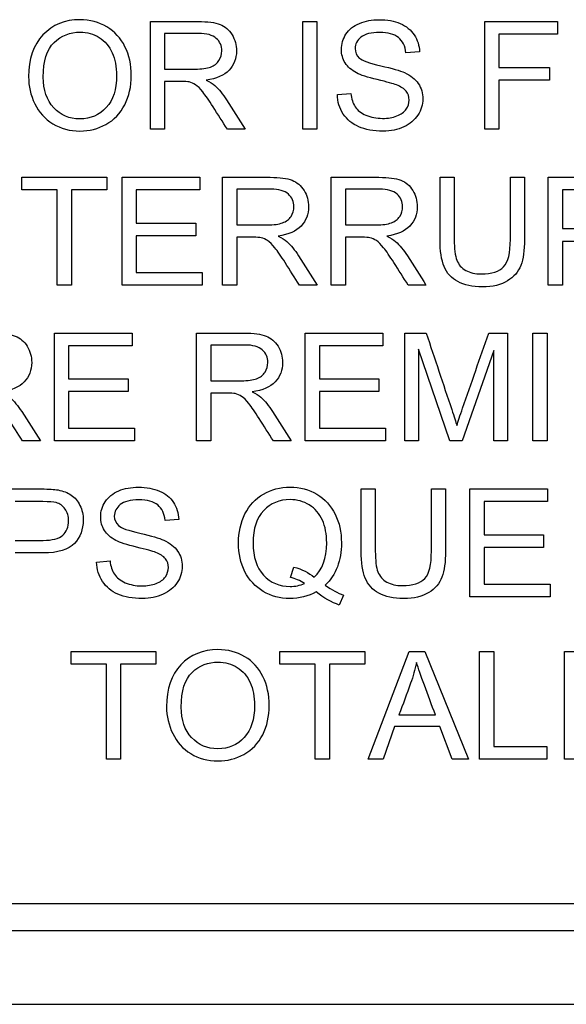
# Model space of a CAD drawing. Header units: inches. Extents: x 1 to 359, y -2 to 239.
# Tile 10 of 64: x 107.9 to 108.365, y 133.099 to 133.935. Entities that reach past the tile are written whole.
import ezdxf

# ---------------------------------------------------------------- set-up
doc = ezdxf.new("R2010")
doc.units = ezdxf.units.IN
doc.header["$MEASUREMENT"] = 0
doc.layers.add('LAB20180', color=7, linetype='Continuous')

msp = doc.modelspace()

# ---------------------------------------------------------------- linework, layer by layer
at = {"layer": 'LAB20180', "color": 7, "linetype": 'Continuous'}
for p, q in [((108.01156, 133.84156), (108.01156, 133.93304)), ((108.14077, 133.84156), (108.14077, 133.93304)), ((108.14077, 133.93304), (108.15282, 133.93304)), ((108.15282, 133.93304), (108.15282, 133.84156)), ((108.29537, 133.84156), (108.29537, 133.93304)), ((108.29537, 133.93304), (108.35702, 133.93304)), ((108.35702, 133.93304), (108.35702, 133.92233)), ((108.02355, 133.92294), (108.02355, 133.89269)), ((108.35702, 133.92233), (108.30742, 133.92233)), ((108.30742, 133.92233), (108.30742, 133.89397)), ((108.23998, 133.9073), (108.22842, 133.90645)), ((108.30742, 133.89397), (108.35033, 133.89397)), ((108.35033, 133.89397), (108.35033, 133.88326)), ((108.02355, 133.88216), (108.02355, 133.84156)), ((108.35033, 133.88326), (108.30742, 133.88326)), ((108.30742, 133.88326), (108.30742, 133.84156)), ((108.17023, 133.87096), (108.18161, 133.87206)), ((108.02355, 133.84156), (108.01156, 133.84156)), ((108.0919, 133.84156), (108.0768, 133.84156)), ((108.15282, 133.84156), (108.14077, 133.84156)), ((108.30742, 133.84156), (108.29537, 133.84156)), ((107.90225, 133.79005), (107.90225, 133.80082)), ((107.90225, 133.80082), (107.97437, 133.80082)), ((107.97437, 133.80082), (107.97437, 133.79005)), ((107.98752, 133.70934), (107.98752, 133.80082)), ((107.98752, 133.80082), (108.05343, 133.80082)), ((108.05343, 133.80082), (108.05343, 133.79005)), ((108.07273, 133.70934), (108.07273, 133.80082)), ((108.16506, 133.70934), (108.16506, 133.80082)), ((108.25739, 133.80082), (108.26938, 133.80082)), ((108.3171, 133.80082), (108.32909, 133.80082)), ((108.34929, 133.70934), (108.34929, 133.80082)), ((107.93231, 133.79005), (107.90225, 133.79005)), ((107.93231, 133.70934), (107.93231, 133.79005)), ((107.97437, 133.79005), (107.94436, 133.79005)), ((107.94436, 133.79005), (107.94436, 133.70934)), ((108.05343, 133.79005), (107.99951, 133.79005)), ((107.99951, 133.79005), (107.99951, 133.76193)), ((108.08478, 133.79072), (108.08478, 133.76047)), ((108.17711, 133.79072), (108.17711, 133.76047)), ((108.36128, 133.79005), (108.36128, 133.75724)), ((107.99951, 133.76193), (108.04996, 133.76193)), ((108.04996, 133.76193), (108.04996, 133.75121)), ((108.04996, 133.75121), (107.99951, 133.75121)), ((107.99951, 133.75121), (107.99951, 133.72005)), ((108.08478, 133.74994), (108.08478, 133.70934)), ((108.17711, 133.74994), (108.17711, 133.70934)), ((108.36128, 133.74647), (108.36128, 133.70934)), ((107.99951, 133.72005), (108.05556, 133.72005)), ((108.05556, 133.72005), (108.05556, 133.70934)), ((107.94436, 133.70934), (107.93231, 133.70934)), ((108.05556, 133.70934), (107.98752, 133.70934)), ((108.08478, 133.70934), (108.07273, 133.70934)), ((108.15313, 133.70934), (108.13797, 133.70934)), ((108.17711, 133.70934), (108.16506, 133.70934)), ((108.24546, 133.70934), (108.2303, 133.70934)), ((108.36128, 133.70934), (108.34929, 133.70934)), ((107.92997, 133.57712), (107.92997, 133.66859)), ((107.92997, 133.66859), (107.99589, 133.66859)), ((107.99589, 133.66859), (107.99589, 133.65782)), ((108.05066, 133.57712), (108.05066, 133.66859)), ((108.14299, 133.57712), (108.14299, 133.66859)), ((108.14299, 133.66859), (108.20891, 133.66859)), ((108.20891, 133.66859), (108.20891, 133.65782)), ((108.22753, 133.57712), (108.22753, 133.66859)), ((108.22753, 133.66859), (108.24561, 133.66859)), ((108.29868, 133.66859), (108.31475, 133.66859)), ((108.31475, 133.66859), (108.31475, 133.57712)), ((108.33618, 133.57712), (108.33618, 133.66859)), ((108.33618, 133.66859), (108.34823, 133.66859)), ((108.34823, 133.66859), (108.34823, 133.57712)), ((107.99589, 133.65782), (107.94202, 133.65782)), ((107.94202, 133.65782), (107.94202, 133.6297)), ((108.06265, 133.65849), (108.06265, 133.62818)), ((108.20891, 133.65782), (108.15498, 133.65782)), ((108.15498, 133.65782), (108.15498, 133.6297)), ((108.26557, 133.57712), (108.23916, 133.65502)), ((108.23916, 133.65502), (108.23916, 133.57712)), ((108.30313, 133.65374), (108.27623, 133.57712)), ((108.30313, 133.57712), (108.30313, 133.65374)), ((107.94202, 133.6297), (107.99248, 133.6297)), ((107.99248, 133.6297), (107.99248, 133.61899)), ((108.15498, 133.6297), (108.20544, 133.6297)), ((108.20544, 133.6297), (108.20544, 133.61899)), ((107.99248, 133.61899), (107.94202, 133.61899)), ((107.94202, 133.61899), (107.94202, 133.58783)), ((108.06265, 133.61771), (108.06265, 133.57712)), ((108.20544, 133.61899), (108.15498, 133.61899)), ((108.15498, 133.61899), (108.15498, 133.58783)), ((107.94202, 133.58783), (107.99802, 133.58783)), ((107.99802, 133.58783), (107.99802, 133.57712)), ((108.15498, 133.58783), (108.21104, 133.58783)), ((108.21104, 133.58783), (108.21104, 133.57712)), ((107.91804, 133.57712), (107.90288, 133.57712)), ((107.99802, 133.57712), (107.92997, 133.57712)), ((108.06265, 133.57712), (108.05066, 133.57712)), ((108.131, 133.57712), (108.11591, 133.57712)), ((108.21104, 133.57712), (108.14299, 133.57712)), ((108.23916, 133.57712), (108.22753, 133.57712)), ((108.27623, 133.57712), (108.26557, 133.57712)), ((108.31475, 133.57712), (108.30313, 133.57712)), ((108.34823, 133.57712), (108.33618, 133.57712)), ((108.19038, 133.53637), (108.20243, 133.53637)), ((108.25008, 133.53637), (108.26207, 133.53637)), ((108.28271, 133.44489), (108.28271, 133.53637)), ((108.28271, 133.53637), (108.34862, 133.53637)), ((108.34862, 133.53637), (108.34862, 133.5256)), ((108.34862, 133.5256), (108.29476, 133.5256)), ((108.29476, 133.5256), (108.29476, 133.49748)), ((108.0356, 133.51056), (108.02397, 133.50971)), ((108.29476, 133.49748), (108.34522, 133.49748)), ((108.34522, 133.49748), (108.34522, 133.48677)), ((108.34522, 133.48677), (108.29476, 133.48677)), ((108.29476, 133.48677), (108.29476, 133.4556)), ((107.96579, 133.47429), (107.97717, 133.47538)), ((108.1303, 133.46132), (108.13323, 133.47009)), ((108.29476, 133.4556), (108.35075, 133.4556)), ((108.35075, 133.4556), (108.35075, 133.44489)), ((108.17534, 133.44623), (108.17181, 133.43783)), ((108.35075, 133.44489), (108.28271, 133.44489)), ((107.94406, 133.38777), (107.94406, 133.39855)), ((107.94406, 133.39855), (108.01618, 133.39855)), ((108.01618, 133.39855), (108.01618, 133.38777)), ((108.12142, 133.38777), (108.12142, 133.39855)), ((108.12142, 133.39855), (108.19354, 133.39855)), ((108.19354, 133.39855), (108.19354, 133.38777)), ((108.19628, 133.30707), (108.23116, 133.39855)), ((108.23116, 133.39855), (108.24449, 133.39855)), ((108.24449, 133.39855), (108.28161, 133.30707)), ((108.29099, 133.30707), (108.29099, 133.39855)), ((108.29099, 133.39855), (108.30304, 133.39855)), ((108.30304, 133.39855), (108.30304, 133.31778)), ((108.36293, 133.30707), (108.36293, 133.39855)), ((108.36293, 133.39855), (108.42884, 133.39855)), ((107.97413, 133.38777), (107.94406, 133.38777)), ((107.97413, 133.30707), (107.97413, 133.38777)), ((108.01618, 133.38777), (107.98612, 133.38777)), ((107.98612, 133.38777), (107.98612, 133.30707)), ((108.15142, 133.38777), (108.12142, 133.38777)), ((108.15142, 133.30707), (108.15142, 133.38777)), ((108.19354, 133.38777), (108.16347, 133.38777)), ((108.16347, 133.38777), (108.16347, 133.30707)), ((108.22245, 133.34462), (108.25343, 133.34462)), ((108.2188, 133.33476), (108.209, 133.30707)), ((108.25733, 133.33476), (108.2188, 133.33476)), ((108.2678, 133.30707), (108.25733, 133.33476)), ((108.30304, 133.31778), (108.34814, 133.31778)), ((108.34814, 133.31778), (108.34814, 133.30707)), ((107.98612, 133.30707), (107.97413, 133.30707)), ((108.16347, 133.30707), (108.15142, 133.30707)), ((108.209, 133.30707), (108.19628, 133.30707)), ((108.28161, 133.30707), (108.2678, 133.30707)), ((108.34814, 133.30707), (108.29099, 133.30707)), ((108.43097, 133.30707), (108.36293, 133.30707)), ((107.56913, 133.18451), (109.44319, 133.18451)), ((107.56913, 133.16151), (109.44319, 133.16151)), ((107.38116, 133.09901), (109.63116, 133.09901))]:
    msp.add_line(p, q, dxfattribs=at)
for points, knots in [([(107.90803, 133.88612), (107.90803, 133.90121), (107.91211, 133.91308), (107.92026, 133.92166), (107.92839, 133.93021), (107.93882, 133.93456), (107.96013, 133.93456), (107.96767, 133.9325), (107.98119, 133.92446), (107.98636, 133.91886), (107.98989, 133.91162), (107.99341, 133.9044), (107.99525, 133.89628), (107.99525, 133.8779), (107.99336, 133.86962), (107.98965, 133.86232), (107.9859, 133.85494), (107.98064, 133.84948), (107.97376, 133.8457), (107.96693, 133.84196), (107.95958, 133.84004), (107.94309, 133.84004), (107.93542, 133.84211), (107.92866, 133.84631), (107.92193, 133.85049), (107.91679, 133.85611), (107.91326, 133.86329), (107.90974, 133.87045), (107.90803, 133.87808), (107.90803, 133.88612)], [0, 0, 0, 0, 0.133385, 0.133385, 0.133385, 0.255879, 0.255879, 0.336574, 0.336574, 0.417268, 0.417268, 0.417268, 0.504865, 0.504865, 0.593629, 0.593629, 0.593629, 0.674434, 0.674434, 0.674434, 0.752821, 0.752821, 0.837841, 0.837841, 0.837841, 0.918243, 0.918243, 0.918243, 1, 1, 1, 1]), ([(108.01156, 133.93304), (108.02503, 133.93304), (108.0385, 133.93304), (108.05197, 133.93304), (108.06013, 133.93304), (108.06634, 133.93219), (108.0706, 133.93055), (108.0748, 133.92892), (108.0782, 133.92604), (108.08076, 133.92184), (108.08327, 133.91772), (108.08453, 133.91314), (108.08453, 133.90158), (108.08246, 133.89616), (108.07407, 133.88727), (108.06755, 133.88441), (108.05879, 133.88326)], [0, 0, 0, 0, 0.31817, 0.31817, 0.31817, 0.466864, 0.466864, 0.466864, 0.574209, 0.574209, 0.574209, 0.693201, 0.693201, 0.846601, 0.846601, 1, 1, 1, 1]), ([(108.18161, 133.87206), (108.1821, 133.86743), (108.18338, 133.86366), (108.18533, 133.86068), (108.18726, 133.85771), (108.19038, 133.85532), (108.19452, 133.85355), (108.19873, 133.85176), (108.20334, 133.85082), (108.21314, 133.85082), (108.21722, 133.85149), (108.22075, 133.85288), (108.22426, 133.85428), (108.2269, 133.85617), (108.2286, 133.85855), (108.23033, 133.86096), (108.23116, 133.8636), (108.23116, 133.86926), (108.23036, 133.87169), (108.22696, 133.87595), (108.22416, 133.87778), (108.22038, 133.87924), (108.21796, 133.88018), (108.21253, 133.88167), (108.19573, 133.88569), (108.18989, 133.88758), (108.18654, 133.8894), (108.18227, 133.89174), (108.179, 133.89452), (108.17686, 133.89792), (108.17476, 133.90129), (108.17364, 133.90511), (108.17364, 133.91393), (108.17498, 133.91825), (108.17753, 133.92227), (108.18011, 133.92631), (108.18399, 133.92933), (108.18898, 133.9314), (108.19402, 133.93349), (108.19957, 133.93456), (108.21247, 133.93456), (108.21844, 133.93347), (108.22878, 133.92909), (108.23274, 133.92586), (108.23548, 133.92166), (108.23826, 133.91739), (108.2398, 133.91259), (108.23998, 133.9073)], [0, 0, 0, 0, 0.049902, 0.049902, 0.049902, 0.098615, 0.098615, 0.098615, 0.157139, 0.157139, 0.209466, 0.209466, 0.209466, 0.249984, 0.249984, 0.249984, 0.285794, 0.285794, 0.322383, 0.322383, 0.358973, 0.358973, 0.358973, 0.432052, 0.432052, 0.505131, 0.505131, 0.505131, 0.55897, 0.55897, 0.55897, 0.609498, 0.609498, 0.665152, 0.665152, 0.665152, 0.726574, 0.726574, 0.726574, 0.792388, 0.792388, 0.864717, 0.864717, 0.937047, 0.937047, 0.937047, 1, 1, 1, 1]), ([(107.9205, 133.88581), (107.9205, 133.87486), (107.92349, 133.86615), (107.93529, 133.85349), (107.94266, 133.85039), (107.96061, 133.85039), (107.9681, 133.85355), (107.974, 133.85995), (107.97988, 133.86631), (107.98277, 133.8754), (107.98277, 133.89452), (107.98155, 133.90103), (107.979, 133.90657), (107.97645, 133.91208), (107.97285, 133.91637), (107.96804, 133.91941), (107.96316, 133.9225), (107.95775, 133.92404), (107.94321, 133.92404), (107.9359, 133.92105), (107.92976, 133.91521), (107.92358, 133.90934), (107.9205, 133.89957), (107.9205, 133.88581)], [0, 0, 0, 0, 0.118868, 0.118868, 0.237736, 0.237736, 0.359047, 0.359047, 0.359047, 0.498029, 0.498029, 0.585163, 0.585163, 0.585163, 0.663854, 0.663854, 0.663854, 0.742023, 0.742023, 0.854492, 0.854492, 0.854492, 1, 1, 1, 1]), ([(108.02355, 133.89269), (108.03221, 133.89269), (108.04087, 133.89269), (108.04954, 133.89269), (108.05508, 133.89269), (108.0594, 133.89324), (108.06256, 133.89439), (108.06565, 133.89552), (108.06804, 133.89738), (108.06968, 133.89987), (108.07131, 133.90234), (108.07212, 133.90511), (108.07212, 133.91241), (108.07054, 133.91594), (108.06737, 133.91874), (108.06424, 133.92151), (108.05928, 133.92294), (108.05246, 133.92294), (108.04282, 133.92294), (108.03318, 133.92294), (108.02355, 133.92294)], [0, 0, 0, 0, 0.228361, 0.228361, 0.228361, 0.344334, 0.344334, 0.344334, 0.424676, 0.424676, 0.424676, 0.499096, 0.499096, 0.606928, 0.606928, 0.606928, 0.746011, 0.746011, 0.746011, 1, 1, 1, 1]), ([(108.22842, 133.90645), (108.22775, 133.91217), (108.22568, 133.91649), (108.2185, 133.92233), (108.2132, 133.92379), (108.1989, 133.92379), (108.1936, 133.92245), (108.18691, 133.9171), (108.18526, 133.91387), (108.18526, 133.90681), (108.18642, 133.90407), (108.18879, 133.902), (108.19116, 133.89994), (108.19719, 133.89768), (108.20699, 133.89549), (108.2168, 133.8933), (108.22349, 133.89129), (108.2272, 133.88965), (108.23253, 133.88729), (108.23645, 133.88411), (108.23895, 133.88033), (108.24146, 133.87653), (108.24278, 133.87224), (108.24278, 133.8625), (108.24138, 133.85794), (108.23864, 133.85368), (108.23586, 133.84934), (108.23183, 133.84601), (108.22665, 133.84363), (108.22143, 133.84124), (108.21557, 133.84004), (108.20085, 133.84004), (108.19391, 133.84126), (108.18837, 133.84369), (108.1828, 133.84614), (108.17839, 133.84972), (108.17522, 133.85453), (108.17203, 133.85938), (108.17035, 133.86488), (108.17023, 133.87096)], [0, 0, 0, 0, 0.056758, 0.056758, 0.113516, 0.113516, 0.172742, 0.172742, 0.231968, 0.231968, 0.283552, 0.283552, 0.283552, 0.363794, 0.363794, 0.363794, 0.45064, 0.45064, 0.45064, 0.513298, 0.513298, 0.513298, 0.5715, 0.5715, 0.629702, 0.629702, 0.629702, 0.695096, 0.695096, 0.695096, 0.766665, 0.766665, 0.856962, 0.856962, 0.856962, 0.928214, 0.928214, 0.928214, 1, 1, 1, 1]), ([(108.0768, 133.84156), (108.07277, 133.84791), (108.06873, 133.85426), (108.06469, 133.86061), (108.0612, 133.86611), (108.05824, 133.87029), (108.05599, 133.87321), (108.05371, 133.87616), (108.05167, 133.87814), (108.04802, 133.88046), (108.04619, 133.88125), (108.0443, 133.88173), (108.04299, 133.88207), (108.04071, 133.88216), (108.03761, 133.88216), (108.03292, 133.88216), (108.02823, 133.88216), (108.02355, 133.88216)], [0, 0, 0, 0, 0.307386, 0.307386, 0.307386, 0.515959, 0.515959, 0.515959, 0.616495, 0.616495, 0.717031, 0.717031, 0.717031, 0.808506, 0.808506, 0.808506, 1, 1, 1, 1]), ([(108.05879, 133.88326), (108.06201, 133.88167), (108.06439, 133.88015), (108.06609, 133.87869), (108.06975, 133.87556), (108.07297, 133.87133), (108.07607, 133.86646), (108.08136, 133.85817), (108.08662, 133.84986), (108.0919, 133.84156)], [0, 0, 0, 0, 0.15997, 0.15997, 0.15997, 0.453527, 0.453527, 0.453527, 1, 1, 1, 1]), ([(108.07273, 133.80082), (108.08622, 133.80082), (108.09971, 133.80082), (108.1132, 133.80082), (108.12136, 133.80082), (108.1275, 133.79997), (108.13603, 133.79668), (108.13937, 133.79382), (108.14193, 133.78962), (108.14446, 133.78546), (108.14576, 133.78086), (108.14576, 133.76935), (108.14363, 133.76393), (108.13943, 133.75949), (108.1352, 133.75502), (108.12878, 133.75219), (108.11996, 133.75097)], [0, 0, 0, 0, 0.318493, 0.318493, 0.318493, 0.446224, 0.446224, 0.573954, 0.573954, 0.573954, 0.684812, 0.684812, 0.829469, 0.829469, 0.829469, 1, 1, 1, 1]), ([(108.16506, 133.80082), (108.17855, 133.80082), (108.19204, 133.80082), (108.20553, 133.80082), (108.21369, 133.80082), (108.21984, 133.79997), (108.22836, 133.79668), (108.2317, 133.79382), (108.23426, 133.78962), (108.23679, 133.78546), (108.23803, 133.78086), (108.23803, 133.76935), (108.23596, 133.76393), (108.23176, 133.75949), (108.22753, 133.75502), (108.22105, 133.75219), (108.21229, 133.75097)], [0, 0, 0, 0, 0.318597, 0.318597, 0.318597, 0.446369, 0.446369, 0.574141, 0.574141, 0.574141, 0.684906, 0.684906, 0.829441, 0.829441, 0.829441, 1, 1, 1, 1]), ([(108.32909, 133.80082), (108.32909, 133.78321), (108.32909, 133.7656), (108.32909, 133.74799), (108.32909, 133.7388), (108.32805, 133.73149), (108.32391, 133.72066), (108.32014, 133.71628), (108.31472, 133.71293), (108.30932, 133.70959), (108.30225, 133.70782), (108.2849, 133.70782), (108.2779, 133.70928), (108.27248, 133.71226), (108.26709, 133.71523), (108.26317, 133.71944), (108.25854, 133.73064), (108.25739, 133.73831), (108.25739, 133.74799), (108.25739, 133.7656), (108.25739, 133.78321), (108.25739, 133.80082)], [0, 0, 0, 0, 0.22937, 0.22937, 0.22937, 0.315938, 0.315938, 0.402506, 0.402506, 0.402506, 0.499292, 0.499292, 0.59274, 0.59274, 0.59274, 0.681696, 0.681696, 0.770652, 0.770652, 0.770652, 1, 1, 1, 1]), ([(108.32909, 133.80082), (108.32909, 133.78321), (108.32909, 133.7656), (108.32909, 133.74799), (108.32909, 133.7388), (108.32805, 133.73149), (108.32391, 133.72066), (108.32014, 133.71628), (108.31472, 133.71293), (108.30932, 133.70959), (108.30225, 133.70782), (108.2849, 133.70782), (108.2779, 133.70928), (108.27248, 133.71226), (108.26709, 133.71523), (108.26317, 133.71944), (108.25854, 133.73064), (108.25739, 133.73831), (108.25739, 133.74799), (108.25739, 133.7656), (108.25739, 133.78321), (108.25739, 133.80082)], [0, 0, 0, 0, 0.22937, 0.22937, 0.22937, 0.315938, 0.315938, 0.402506, 0.402506, 0.402506, 0.499292, 0.499292, 0.59274, 0.59274, 0.59274, 0.681696, 0.681696, 0.770652, 0.770652, 0.770652, 1, 1, 1, 1]), ([(108.26938, 133.80082), (108.26938, 133.78323), (108.26938, 133.76564), (108.26938, 133.74805), (108.26938, 133.74014), (108.27017, 133.73429), (108.27309, 133.72675), (108.27559, 133.72389), (108.27924, 133.72182), (108.28282, 133.71979), (108.28721, 133.71877), (108.30127, 133.71877), (108.3076, 133.72078), (108.31138, 133.7248), (108.31521, 133.72888), (108.3171, 133.73661), (108.3171, 133.74805), (108.3171, 133.76564), (108.3171, 133.78323), (108.3171, 133.80082)], [0, 0, 0, 0, 0.272466, 0.272466, 0.272466, 0.348793, 0.348793, 0.425119, 0.425119, 0.425119, 0.489948, 0.489948, 0.601301, 0.601301, 0.601301, 0.727536, 0.727536, 0.727536, 1, 1, 1, 1]), ([(108.26938, 133.80082), (108.26938, 133.78323), (108.26938, 133.76564), (108.26938, 133.74805), (108.26938, 133.74014), (108.27017, 133.73429), (108.27309, 133.72675), (108.27559, 133.72389), (108.27924, 133.72182), (108.28282, 133.71979), (108.28721, 133.71877), (108.30127, 133.71877), (108.3076, 133.72078), (108.31138, 133.7248), (108.31521, 133.72888), (108.3171, 133.73661), (108.3171, 133.74805), (108.3171, 133.76564), (108.3171, 133.78323), (108.3171, 133.80082)], [0, 0, 0, 0, 0.272466, 0.272466, 0.272466, 0.348793, 0.348793, 0.425119, 0.425119, 0.425119, 0.489948, 0.489948, 0.601301, 0.601301, 0.601301, 0.727536, 0.727536, 0.727536, 1, 1, 1, 1]), ([(108.34929, 133.80082), (108.36078, 133.80082), (108.37226, 133.80082), (108.38374, 133.80082), (108.38983, 133.80082), (108.39445, 133.80051), (108.39768, 133.79991), (108.40216, 133.79906), (108.4059, 133.79771), (108.40894, 133.79565), (108.41201, 133.79356), (108.41442, 133.79059), (108.41631, 133.78682), (108.4182, 133.78302), (108.41904, 133.77885), (108.41904, 133.76655), (108.41661, 133.75992), (108.41162, 133.75456), (108.40663, 133.7492), (108.39774, 133.74647), (108.38478, 133.74647), (108.37695, 133.74647), (108.36911, 133.74647), (108.36128, 133.74647)], [0, 0, 0, 0, 0.216627, 0.216627, 0.216627, 0.304573, 0.304573, 0.304573, 0.380815, 0.380815, 0.380815, 0.453903, 0.453903, 0.453903, 0.533498, 0.533498, 0.671175, 0.671175, 0.671175, 0.852316, 0.852316, 0.852316, 1, 1, 1, 1]), ([(108.08478, 133.76047), (108.09344, 133.76047), (108.1021, 133.76047), (108.11077, 133.76047), (108.11631, 133.76047), (108.12063, 133.76101), (108.12373, 133.76217), (108.12681, 133.76332), (108.12921, 133.76509), (108.13085, 133.76765), (108.13247, 133.77016), (108.13329, 133.77288), (108.13329, 133.78019), (108.1317, 133.78372), (108.1286, 133.78652), (108.12546, 133.78935), (108.12044, 133.79072), (108.11369, 133.79072), (108.10405, 133.79072), (108.09441, 133.79072), (108.08478, 133.79072)], [0, 0, 0, 0, 0.228533, 0.228533, 0.228533, 0.344075, 0.344075, 0.344075, 0.424516, 0.424516, 0.424516, 0.498851, 0.498851, 0.60656, 0.60656, 0.60656, 0.745734, 0.745734, 0.745734, 1, 1, 1, 1]), ([(108.17711, 133.76047), (108.18577, 133.76047), (108.19443, 133.76047), (108.2031, 133.76047), (108.20858, 133.76047), (108.21296, 133.76101), (108.21606, 133.76217), (108.21915, 133.76332), (108.22154, 133.76509), (108.22318, 133.76765), (108.2248, 133.77016), (108.22562, 133.77288), (108.22562, 133.78019), (108.22403, 133.78372), (108.22087, 133.78652), (108.21774, 133.78929), (108.21277, 133.79072), (108.20602, 133.79072), (108.19638, 133.79072), (108.18675, 133.79072), (108.17711, 133.79072)], [0, 0, 0, 0, 0.2286, 0.2286, 0.2286, 0.34417, 0.34417, 0.34417, 0.424634, 0.424634, 0.424634, 0.499118, 0.499118, 0.607044, 0.607044, 0.607044, 0.745746, 0.745746, 0.745746, 1, 1, 1, 1]), ([(108.36128, 133.75724), (108.36918, 133.75724), (108.37707, 133.75724), (108.38496, 133.75724), (108.39281, 133.75724), (108.39835, 133.7587), (108.40164, 133.76162), (108.40496, 133.76457), (108.40663, 133.76862), (108.40663, 133.77781), (108.40565, 133.7811), (108.40176, 133.78658), (108.3992, 133.78834), (108.39604, 133.78925), (108.39404, 133.78983), (108.39026, 133.79005), (108.38472, 133.79005), (108.37691, 133.79005), (108.36909, 133.79005), (108.36128, 133.79005)], [0, 0, 0, 0, 0.215477, 0.215477, 0.215477, 0.375673, 0.375673, 0.375673, 0.50214, 0.50214, 0.592679, 0.592679, 0.683217, 0.683217, 0.683217, 0.786724, 0.786724, 0.786724, 1, 1, 1, 1]), ([(108.13797, 133.70934), (108.13396, 133.71569), (108.12994, 133.72204), (108.12592, 133.72839), (108.12244, 133.7339), (108.11947, 133.73807), (108.11716, 133.74099), (108.11487, 133.74388), (108.11284, 133.74592), (108.11101, 133.74708), (108.10923, 133.7482), (108.10742, 133.74902), (108.10553, 133.74951), (108.10416, 133.74986), (108.10188, 133.74994), (108.09878, 133.74994), (108.09411, 133.74994), (108.08944, 133.74994), (108.08478, 133.74994)], [0, 0, 0, 0, 0.307176, 0.307176, 0.307176, 0.516403, 0.516403, 0.516403, 0.634791, 0.634791, 0.634791, 0.716811, 0.716811, 0.716811, 0.809183, 0.809183, 0.809183, 1, 1, 1, 1]), ([(108.11996, 133.75097), (108.12318, 133.74945), (108.12562, 133.74793), (108.12726, 133.74641), (108.13077, 133.74316), (108.13414, 133.7391), (108.1373, 133.73423), (108.14266, 133.72599), (108.14785, 133.71764), (108.15313, 133.70934)], [0, 0, 0, 0, 0.160192, 0.160192, 0.160192, 0.45337, 0.45337, 0.45337, 1, 1, 1, 1]), ([(108.2303, 133.70934), (108.22629, 133.71569), (108.22227, 133.72204), (108.21825, 133.72839), (108.21477, 133.7339), (108.2118, 133.73807), (108.20949, 133.74099), (108.2072, 133.74388), (108.20517, 133.74592), (108.20334, 133.74708), (108.20156, 133.7482), (108.19969, 133.74902), (108.19786, 133.74951), (108.1965, 133.74987), (108.19421, 133.74994), (108.19111, 133.74994), (108.18644, 133.74994), (108.18177, 133.74994), (108.17711, 133.74994)], [0, 0, 0, 0, 0.30718, 0.30718, 0.30718, 0.51641, 0.51641, 0.51641, 0.634799, 0.634799, 0.634799, 0.716797, 0.716797, 0.716797, 0.809173, 0.809173, 0.809173, 1, 1, 1, 1]), ([(108.21229, 133.75097), (108.21551, 133.74945), (108.21795, 133.74793), (108.21959, 133.74641), (108.2231, 133.74316), (108.22647, 133.7391), (108.22963, 133.73423), (108.23499, 133.72599), (108.24018, 133.71764), (108.24546, 133.70934)], [0, 0, 0, 0, 0.160192, 0.160192, 0.160192, 0.45337, 0.45337, 0.45337, 1, 1, 1, 1]), ([(107.83764, 133.66859), (107.85113, 133.66859), (107.86462, 133.66859), (107.87811, 133.66859), (107.88627, 133.66859), (107.89248, 133.66774), (107.89668, 133.6661), (107.90093, 133.66443), (107.90435, 133.66153), (107.90684, 133.6574), (107.90935, 133.65323), (107.91068, 133.64863), (107.91068, 133.63713), (107.90854, 133.63165), (107.90015, 133.62276), (107.89369, 133.61996), (107.88493, 133.61875)], [0, 0, 0, 0, 0.318581, 0.318581, 0.318581, 0.46678, 0.46678, 0.46678, 0.574092, 0.574092, 0.574092, 0.69208, 0.69208, 0.84604, 0.84604, 1, 1, 1, 1]), ([(108.05066, 133.66859), (108.06413, 133.66859), (108.07761, 133.66859), (108.09108, 133.66859), (108.09923, 133.66859), (108.10544, 133.66774), (108.1097, 133.6661), (108.11391, 133.66448), (108.11731, 133.66153), (108.11987, 133.6574), (108.12241, 133.65328), (108.12364, 133.64863), (108.12364, 133.63713), (108.12157, 133.63165), (108.11317, 133.62276), (108.10666, 133.61996), (108.09789, 133.61875)], [0, 0, 0, 0, 0.318064, 0.318064, 0.318064, 0.466707, 0.466707, 0.466707, 0.573961, 0.573961, 0.573961, 0.691985, 0.691985, 0.845993, 0.845993, 1, 1, 1, 1]), ([(108.24561, 133.66859), (108.25283, 133.64701), (108.26006, 133.62542), (108.26728, 133.60383), (108.26929, 133.59781), (108.27075, 133.59324), (108.27166, 133.59026)], [0, 0, 0, 0, 0.827223, 0.827223, 0.827223, 1, 1, 1, 1]), ([(108.27166, 133.59026), (108.27276, 133.59361), (108.27434, 133.59848), (108.27659, 133.60493), (108.28399, 133.62614), (108.29132, 133.64737), (108.29868, 133.66859)], [0, 0, 0, 0, 0.186752, 0.186752, 0.186752, 1, 1, 1, 1]), ([(108.06265, 133.62818), (108.07132, 133.62818), (108.07998, 133.62818), (108.08864, 133.62818), (108.09418, 133.62818), (108.0985, 133.62879), (108.10161, 133.62988), (108.10478, 133.63101), (108.10714, 133.63287), (108.10879, 133.63542), (108.11039, 133.63791), (108.11116, 133.64066), (108.11116, 133.64796), (108.10964, 133.65149), (108.10331, 133.65709), (108.09838, 133.65849), (108.09156, 133.65849), (108.08193, 133.65849), (108.07229, 133.65849), (108.06265, 133.65849)], [0, 0, 0, 0, 0.228374, 0.228374, 0.228374, 0.343787, 0.343787, 0.343787, 0.42502, 0.42502, 0.42502, 0.507351, 0.507351, 0.626647, 0.626647, 0.745944, 0.745944, 0.745944, 1, 1, 1, 1]), ([(107.90288, 133.57712), (107.89887, 133.58347), (107.89485, 133.58982), (107.89083, 133.59617), (107.88735, 133.60167), (107.88438, 133.60584), (107.88213, 133.60876), (107.87986, 133.61172), (107.87775, 133.61369), (107.87598, 133.61485), (107.87417, 133.61604), (107.87233, 133.6168), (107.87044, 133.61729), (107.86907, 133.61764), (107.86685, 133.61765), (107.86369, 133.61771), (107.85902, 133.6178), (107.85436, 133.61771), (107.84969, 133.61771)], [0, 0, 0, 0, 0.307088, 0.307088, 0.307088, 0.515763, 0.515763, 0.515763, 0.634121, 0.634121, 0.634121, 0.716918, 0.716918, 0.716918, 0.809293, 0.809293, 0.809293, 1, 1, 1, 1]), ([(107.88493, 133.61875), (107.88809, 133.61722), (107.89053, 133.6157), (107.89217, 133.61418), (107.89571, 133.6109), (107.89905, 133.60688), (107.90221, 133.60201), (107.90757, 133.59376), (107.91276, 133.58541), (107.91804, 133.57712)], [0, 0, 0, 0, 0.15936, 0.15936, 0.15936, 0.452833, 0.452833, 0.452833, 1, 1, 1, 1]), ([(108.11591, 133.57712), (108.11187, 133.58347), (108.10783, 133.58982), (108.1038, 133.59617), (108.1003, 133.60166), (108.09735, 133.60584), (108.09509, 133.60876), (108.09282, 133.61172), (108.09077, 133.61369), (108.08712, 133.61601), (108.08529, 133.6168), (108.08341, 133.61729), (108.08209, 133.61762), (108.07982, 133.61765), (108.07671, 133.61771), (108.07203, 133.6178), (108.06734, 133.61771), (108.06265, 133.61771)], [0, 0, 0, 0, 0.307395, 0.307395, 0.307395, 0.515973, 0.515973, 0.515973, 0.616512, 0.616512, 0.717051, 0.717051, 0.717051, 0.808549, 0.808549, 0.808549, 1, 1, 1, 1]), ([(108.09789, 133.61875), (108.10106, 133.61722), (108.10349, 133.6157), (108.1052, 133.61418), (108.10876, 133.611), (108.11207, 133.60688), (108.11518, 133.60201), (108.12046, 133.59372), (108.12573, 133.58541), (108.131, 133.57712)], [0, 0, 0, 0, 0.160207, 0.160207, 0.160207, 0.453021, 0.453021, 0.453021, 1, 1, 1, 1]), ([(107.97717, 133.47538), (107.97772, 133.47076), (107.979, 133.46692), (107.98094, 133.464), (107.98292, 133.46104), (107.98599, 133.45865), (107.99427, 133.45499), (107.99896, 133.45408), (108.00876, 133.45408), (108.01277, 133.45475), (108.01984, 133.45755), (108.02251, 133.45944), (108.02422, 133.46187), (108.02589, 133.46427), (108.02677, 133.46686), (108.02677, 133.47252), (108.02592, 133.47502), (108.02422, 133.47715), (108.02254, 133.47925), (108.01977, 133.48104), (108.016, 133.4825), (108.0135, 133.48347), (108.00809, 133.48494), (107.99975, 133.48695), (107.99135, 133.48897), (107.98551, 133.4909), (107.98216, 133.49267), (107.97778, 133.49498), (107.97455, 133.49778), (107.97029, 133.5046), (107.96926, 133.50837), (107.96926, 133.5172), (107.97054, 133.52152), (107.97577, 133.52955), (107.9796, 133.5326), (107.98459, 133.53473), (107.98956, 133.53685), (107.99519, 133.53783), (108.00809, 133.53783), (108.01405, 133.53673), (108.0244, 133.53235), (108.02836, 133.52919), (108.0311, 133.52493), (108.03382, 133.52068), (108.03536, 133.51592), (108.0356, 133.51056)], [0, 0, 0, 0, 0.049954, 0.049954, 0.049954, 0.102826, 0.102826, 0.155698, 0.155698, 0.202972, 0.202972, 0.250246, 0.250246, 0.250246, 0.284468, 0.284468, 0.317961, 0.317961, 0.317961, 0.358906, 0.358906, 0.358906, 0.428488, 0.428488, 0.428488, 0.505007, 0.505007, 0.505007, 0.558517, 0.558517, 0.612027, 0.612027, 0.669359, 0.669359, 0.726691, 0.726691, 0.726691, 0.792488, 0.792488, 0.864799, 0.864799, 0.937111, 0.937111, 0.937111, 1, 1, 1, 1]), ([(108.15221, 133.44897), (108.14546, 133.44519), (108.13797, 133.44337), (108.12148, 133.44337), (108.11399, 133.44532), (108.1073, 133.44933), (108.10058, 133.45336), (108.09537, 133.45895), (108.09172, 133.46613), (108.08804, 133.47336), (108.08624, 133.48153), (108.08624, 133.49955), (108.08812, 133.50776), (108.09178, 133.51513), (108.09545, 133.52254), (108.1006, 133.52815), (108.10736, 133.53205), (108.11409, 133.53593), (108.12166, 133.53783), (108.13846, 133.53783), (108.14607, 133.53582), (108.15958, 133.52779), (108.16475, 133.52219), (108.16834, 133.51501), (108.17195, 133.5078), (108.17364, 133.49967), (108.17364, 133.48305), (108.17248, 133.4763), (108.17023, 133.47033), (108.16795, 133.46429), (108.16451, 133.45907), (108.15988, 133.45469)], [0, 0, 0, 0, 0.083591, 0.083591, 0.167801, 0.167801, 0.167801, 0.250827, 0.250827, 0.250827, 0.341424, 0.341424, 0.43202, 0.43202, 0.43202, 0.515494, 0.515494, 0.515494, 0.598978, 0.598978, 0.683681, 0.683681, 0.768384, 0.768384, 0.768384, 0.857884, 0.857884, 0.932367, 0.932367, 0.932367, 1, 1, 1, 1]), ([(107.88466, 133.53637), (107.89614, 133.53637), (107.90762, 133.53637), (107.9191, 133.53637), (107.92519, 133.53637), (107.92988, 133.536), (107.93304, 133.53546), (107.93754, 133.53468), (107.94132, 133.53327), (107.9443, 133.5312), (107.94735, 133.52908), (107.94978, 133.52614), (107.95167, 133.52237), (107.95357, 133.51857), (107.95441, 133.5144), (107.95441, 133.50204), (107.95197, 133.49547), (107.94698, 133.49011), (107.94199, 133.48475), (107.9331, 133.48202), (107.92014, 133.48202), (107.91231, 133.48202), (107.90448, 133.48202), (107.89665, 133.48202)], [0, 0, 0, 0, 0.216619, 0.216619, 0.216619, 0.304546, 0.304546, 0.304546, 0.380845, 0.380845, 0.380845, 0.453902, 0.453902, 0.453902, 0.533109, 0.533109, 0.671187, 0.671187, 0.671187, 0.852321, 0.852321, 0.852321, 1, 1, 1, 1]), ([(108.26207, 133.53637), (108.26207, 133.51876), (108.26207, 133.50115), (108.26207, 133.48354), (108.26207, 133.47429), (108.26104, 133.46698), (108.25897, 133.46163), (108.25688, 133.45622), (108.25319, 133.45183), (108.24777, 133.44842), (108.24238, 133.44503), (108.23523, 133.44337), (108.21795, 133.44337), (108.21095, 133.44483), (108.20553, 133.44781), (108.20009, 133.45081), (108.19622, 133.45499), (108.19391, 133.46059), (108.19159, 133.46621), (108.19038, 133.4738), (108.19038, 133.48354), (108.19038, 133.50115), (108.19038, 133.51876), (108.19038, 133.53637)], [0, 0, 0, 0, 0.229366, 0.229366, 0.229366, 0.325955, 0.325955, 0.325955, 0.402494, 0.402494, 0.402494, 0.498931, 0.498931, 0.59269, 0.59269, 0.59269, 0.669228, 0.669228, 0.669228, 0.770652, 0.770652, 0.770652, 1, 1, 1, 1]), ([(108.26207, 133.53637), (108.26207, 133.51876), (108.26207, 133.50115), (108.26207, 133.48354), (108.26207, 133.47429), (108.26104, 133.46698), (108.25897, 133.46163), (108.25688, 133.45622), (108.25319, 133.45183), (108.24777, 133.44842), (108.24238, 133.44503), (108.23523, 133.44337), (108.21795, 133.44337), (108.21095, 133.44483), (108.20553, 133.44781), (108.20009, 133.45081), (108.19622, 133.45499), (108.19391, 133.46059), (108.19159, 133.46621), (108.19038, 133.4738), (108.19038, 133.48354), (108.19038, 133.50115), (108.19038, 133.51876), (108.19038, 133.53637)], [0, 0, 0, 0, 0.229366, 0.229366, 0.229366, 0.325955, 0.325955, 0.325955, 0.402494, 0.402494, 0.402494, 0.498931, 0.498931, 0.59269, 0.59269, 0.59269, 0.669228, 0.669228, 0.669228, 0.770652, 0.770652, 0.770652, 1, 1, 1, 1]), ([(108.20243, 133.53637), (108.20243, 133.51878), (108.20243, 133.50119), (108.20243, 133.4836), (108.20243, 133.47563), (108.20316, 133.46978), (108.20462, 133.46607), (108.2061, 133.46231), (108.20864, 133.45938), (108.21223, 133.45737), (108.21584, 133.45534), (108.2202, 133.45432), (108.23432, 133.45432), (108.24065, 133.45633), (108.2482, 133.46437), (108.25008, 133.47216), (108.25008, 133.4836), (108.25008, 133.50119), (108.25008, 133.51878), (108.25008, 133.53637)], [0, 0, 0, 0, 0.272431, 0.272431, 0.272431, 0.36409, 0.36409, 0.36409, 0.425011, 0.425011, 0.425011, 0.492871, 0.492871, 0.610229, 0.610229, 0.727586, 0.727586, 0.727586, 1, 1, 1, 1]), ([(108.20243, 133.53637), (108.20243, 133.51878), (108.20243, 133.50119), (108.20243, 133.4836), (108.20243, 133.47563), (108.20316, 133.46978), (108.20462, 133.46607), (108.2061, 133.46231), (108.20864, 133.45938), (108.21223, 133.45737), (108.21584, 133.45534), (108.2202, 133.45432), (108.23432, 133.45432), (108.24065, 133.45633), (108.2482, 133.46437), (108.25008, 133.47216), (108.25008, 133.4836), (108.25008, 133.50119), (108.25008, 133.51878), (108.25008, 133.53637)], [0, 0, 0, 0, 0.272431, 0.272431, 0.272431, 0.36409, 0.36409, 0.36409, 0.425011, 0.425011, 0.425011, 0.492871, 0.492871, 0.610229, 0.610229, 0.727586, 0.727586, 0.727586, 1, 1, 1, 1]), ([(107.89665, 133.49273), (107.90454, 133.49273), (107.91243, 133.49273), (107.92032, 133.49273), (107.92817, 133.49273), (107.93377, 133.49419), (107.94035, 133.50003), (107.94199, 133.50417), (107.94199, 133.5133), (107.94102, 133.51659), (107.93712, 133.52207), (107.93456, 133.52389), (107.9314, 133.52481), (107.9294, 133.52538), (107.92562, 133.5256), (107.92008, 133.5256), (107.91227, 133.5256), (107.90446, 133.5256), (107.89665, 133.5256)], [0, 0, 0, 0, 0.215355, 0.215355, 0.215355, 0.351087, 0.351087, 0.486819, 0.486819, 0.585108, 0.585108, 0.683397, 0.683397, 0.683397, 0.786845, 0.786845, 0.786845, 1, 1, 1, 1]), ([(108.02397, 133.50971), (108.02337, 133.51543), (108.0213, 133.51975), (108.0177, 133.52274), (108.01414, 133.52569), (108.00882, 133.52712), (107.99452, 133.52712), (107.98916, 133.52578), (107.98587, 133.52304), (107.98258, 133.5203), (107.98082, 133.51714), (107.98082, 133.51008), (107.98204, 133.5074), (107.98441, 133.50527), (107.98675, 133.50317), (107.99275, 133.50101), (108.00255, 133.49876), (108.01234, 133.49651), (108.0191, 133.49462), (108.02276, 133.49291), (108.02809, 133.49042), (108.03201, 133.48737), (108.03456, 133.48366), (108.03715, 133.47991), (108.0384, 133.47557), (108.0384, 133.46583), (108.037, 133.4612), (108.0342, 133.45694), (108.03142, 133.45271), (108.02744, 133.44933), (108.02221, 133.44696), (108.017, 133.4446), (108.01119, 133.44337), (107.9964, 133.44337), (107.98952, 133.44459), (107.98393, 133.44696), (107.97836, 133.44932), (107.974, 133.45299), (107.97084, 133.45785), (107.9677, 133.46268), (107.96597, 133.46814), (107.96579, 133.47429)], [0, 0, 0, 0, 0.061167, 0.061167, 0.061167, 0.129495, 0.129495, 0.19959, 0.19959, 0.19959, 0.244634, 0.244634, 0.283866, 0.283866, 0.283866, 0.363856, 0.363856, 0.363856, 0.450683, 0.450683, 0.450683, 0.513256, 0.513256, 0.513256, 0.571638, 0.571638, 0.63002, 0.63002, 0.63002, 0.695213, 0.695213, 0.695213, 0.766429, 0.766429, 0.856945, 0.856945, 0.856945, 0.928212, 0.928212, 0.928212, 1, 1, 1, 1]), ([(108.15051, 133.46138), (108.15763, 133.46784), (108.16116, 133.47757), (108.16116, 133.4979), (108.15994, 133.50435), (108.15745, 133.50989), (108.15497, 133.5154), (108.15124, 133.51969), (108.14637, 133.52274), (108.14155, 133.52575), (108.13609, 133.5273), (108.12105, 133.5273), (108.11357, 133.5242), (108.10766, 133.51805), (108.10173, 133.51187), (108.09872, 133.50271), (108.09872, 133.47861), (108.10164, 133.46954), (108.10754, 133.46315), (108.11341, 133.45679), (108.12093, 133.45365), (108.13438, 133.45365), (108.13846, 133.45445), (108.14229, 133.45609)], [0, 0, 0, 0, 0.158919, 0.158919, 0.249196, 0.249196, 0.249196, 0.331937, 0.331937, 0.331937, 0.413062, 0.413062, 0.53434, 0.53434, 0.53434, 0.678584, 0.678584, 0.818522, 0.818522, 0.818522, 0.941697, 0.941697, 1, 1, 1, 1]), ([(108.02519, 133.35156), (108.02519, 133.36671), (108.02927, 133.37858), (108.03736, 133.38716), (108.04549, 133.39578), (108.05599, 133.40001), (108.07729, 133.40001), (108.08484, 133.398), (108.09835, 133.38996), (108.10352, 133.3843), (108.11058, 133.36994), (108.11235, 133.36178), (108.11235, 133.34334), (108.11052, 133.33506), (108.10681, 133.32776), (108.10308, 133.32043), (108.0978, 133.31492), (108.09092, 133.31114), (108.08412, 133.30741), (108.07668, 133.30554), (108.06019, 133.30554), (108.05258, 133.30761), (108.04576, 133.31175), (108.03899, 133.31586), (108.03389, 133.32155), (108.03043, 133.32879), (108.027, 133.33594), (108.02519, 133.34352), (108.02519, 133.35156)], [0, 0, 0, 0, 0.133455, 0.133455, 0.133455, 0.25964, 0.25964, 0.342766, 0.342766, 0.425892, 0.425892, 0.509018, 0.509018, 0.593807, 0.593807, 0.593807, 0.674588, 0.674588, 0.674588, 0.752986, 0.752986, 0.838017, 0.838017, 0.838017, 0.918499, 0.918499, 0.918499, 1, 1, 1, 1]), ([(108.03767, 133.35131), (108.03767, 133.3403), (108.04059, 133.33166), (108.0524, 133.319), (108.05982, 133.31583), (108.07778, 133.31583), (108.08526, 133.31906), (108.09111, 133.32545), (108.09695, 133.33184), (108.09993, 133.34085), (108.09993, 133.36002), (108.09865, 133.36653), (108.09616, 133.37207), (108.09369, 133.37756), (108.09001, 133.38187), (108.08514, 133.38491), (108.08032, 133.38793), (108.07492, 133.38948), (108.06037, 133.38948), (108.05307, 133.38656), (108.04692, 133.38071), (108.04074, 133.37484), (108.03767, 133.36501), (108.03767, 133.35131)], [0, 0, 0, 0, 0.118929, 0.118929, 0.237858, 0.237858, 0.359231, 0.359231, 0.359231, 0.497801, 0.497801, 0.585394, 0.585394, 0.585394, 0.664325, 0.664325, 0.664325, 0.7431, 0.7431, 0.854498, 0.854498, 0.854498, 1, 1, 1, 1]), ([(108.23742, 133.38905), (108.23615, 133.38315), (108.2345, 133.37724), (108.23243, 133.37146), (108.22922, 133.36247), (108.22578, 133.35357), (108.22245, 133.34462)], [0, 0, 0, 0, 0.389843, 0.389843, 0.389843, 1, 1, 1, 1]), ([(108.25343, 133.34462), (108.25031, 133.35306), (108.24718, 133.3615), (108.24406, 133.36994), (108.2412, 133.37767), (108.23901, 133.38406), (108.23742, 133.38905)], [0, 0, 0, 0, 0.571636, 0.571636, 0.571636, 1, 1, 1, 1])]:
    msp.add_open_spline(points, degree=3, knots=knots, dxfattribs=at)
for points in [[(108.13323, 133.47009), (108.14022, 133.46814), (108.14601, 133.46522), (108.15051, 133.46138)], [(108.14229, 133.45609), (108.13852, 133.45852), (108.1345, 133.46029), (108.1303, 133.46132)], [(108.15988, 133.45469), (108.16548, 133.45079), (108.17066, 133.44799), (108.17534, 133.44623)], [(108.17181, 133.43783), (108.1653, 133.44014), (108.15873, 133.44386), (108.15221, 133.44897)]]:
    msp.add_open_spline(points, degree=3, dxfattribs=at)

doc.saveas('drawing.dxf')
